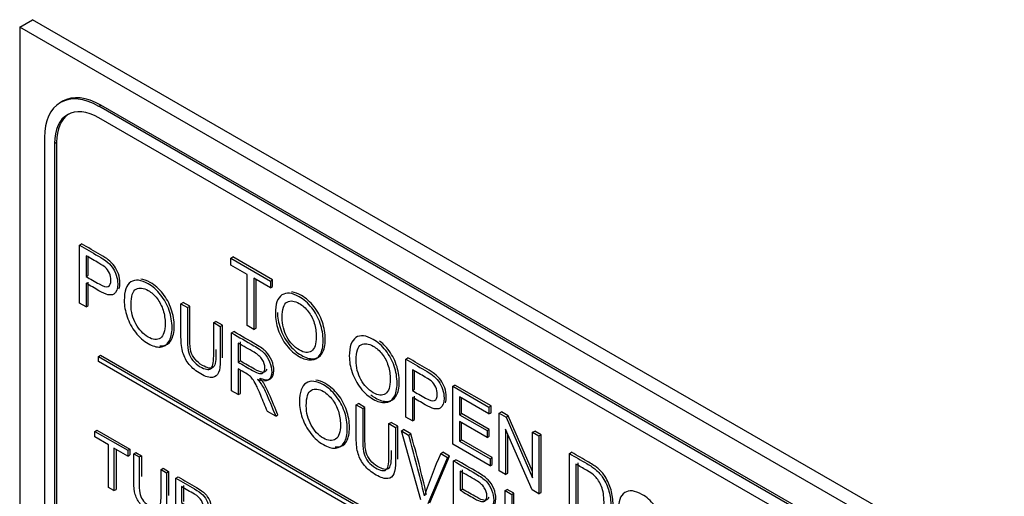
# Model space of a CAD drawing. Header units: inches. Extents: x 2 to 538, y -2 to 358.
# Tile 118 of 121: x 514.822 to 516.434, y 274.6 to 275.381. Entities that reach past the tile are written whole.
import ezdxf

# ---------------------------------------------------------------- set-up
doc = ezdxf.new("R2010")
doc.units = ezdxf.units.IN
doc.header["$MEASUREMENT"] = 0
doc.layers.add('Default', color=7, linetype='Continuous')
doc.layers.add('LAB20180', color=7, linetype='Continuous')

# ---------------------------------------------------------------- blocks, each defined once
blk = doc.blocks.new('SE6')
at = {"layer": 'LAB20180', "color": 7, "linetype": 'Continuous'}
for p, q in [((514.8217, 275.3688), (514.8429, 275.381)), ((516.4339, 274.4624), (514.8429, 275.381)), ((516.4127, 274.4502), (514.8217, 275.3688)), ((514.8217, 275.3688), (514.8217, 272.3069)), ((514.8919, 275.2472), (514.8884, 275.2452)), ((514.9511, 275.239), (514.9546, 275.241)), ((516.2763, 274.4739), (514.9511, 275.239)), ((516.2798, 274.4759), (514.9546, 275.241)), ((516.2763, 274.4551), (514.9511, 275.2202)), ((514.8624, 275.1877), (514.8624, 272.4328)), ((514.8786, 275.1783), (514.8822, 275.1804)), ((514.8786, 275.1783), (514.8786, 272.4234)), ((514.8822, 275.1804), (514.8822, 272.4255)), ((514.9195, 275.0115), (514.9231, 275.0136)), ((514.9195, 274.9166), (514.9195, 275.0115)), ((514.9304, 274.9942), (514.9304, 274.9601)), ((514.9339, 274.9621), (514.9339, 274.9921)), ((515.1673, 274.9901), (515.1709, 274.9921)), ((515.1673, 274.9789), (515.1673, 274.9901)), ((515.1673, 274.9901), (515.2322, 274.9526)), ((515.1943, 274.9634), (515.1673, 274.9789)), ((515.2357, 274.9547), (515.1709, 274.9921)), ((514.9304, 274.9601), (514.9339, 274.9621)), ((515.1943, 274.8796), (515.1943, 274.9634)), ((514.9304, 274.949), (514.9304, 274.9104)), ((514.9339, 274.9124), (514.9339, 274.951)), ((515.2322, 274.9415), (515.2052, 274.9571)), ((515.2052, 274.9571), (515.2052, 274.8734)), ((515.2087, 274.8754), (515.2087, 274.9551)), ((515.2322, 274.9526), (515.2357, 274.9547)), ((515.2322, 274.9526), (515.2322, 274.9415)), ((515.2357, 274.9435), (515.2357, 274.9547)), ((515.2322, 274.9415), (515.2357, 274.9435)), ((514.9304, 274.9104), (514.9195, 274.9166)), ((515.0858, 274.9155), (515.0893, 274.9176)), ((515.0858, 274.9155), (515.0966, 274.9093)), ((515.1002, 274.9113), (515.0893, 274.9176)), ((514.9304, 274.9104), (514.9339, 274.9124)), ((515.0966, 274.9093), (515.1002, 274.9113)), ((515.1394, 274.8846), (515.143, 274.8866)), ((515.1394, 274.8846), (515.1502, 274.8783)), ((515.1537, 274.8804), (515.143, 274.8866)), ((515.1502, 274.8783), (515.1537, 274.8804)), ((515.1687, 274.8676), (515.1723, 274.8697)), ((515.1687, 274.7728), (515.1687, 274.8676)), ((515.2052, 274.8734), (515.1943, 274.8796)), ((515.2052, 274.8734), (515.2087, 274.8754)), ((515.1795, 274.8509), (515.1795, 274.8196)), ((515.183, 274.8216), (515.183, 274.853)), ((514.9508, 274.8289), (514.9543, 274.8309)), ((514.9508, 274.8207), (514.9508, 274.8289)), ((514.9508, 274.8289), (516.2766, 274.0634)), ((516.2766, 274.0552), (514.9508, 274.8207)), ((514.9543, 274.8309), (516.2801, 274.0654)), ((515.1795, 274.8196), (515.183, 274.8216)), ((515.4539, 274.8246), (515.4575, 274.8266)), ((515.4539, 274.7298), (515.4539, 274.8246)), ((515.1795, 274.8086), (515.1795, 274.7665)), ((515.183, 274.7686), (515.183, 274.8066)), ((515.4647, 274.8072), (515.4647, 274.7731)), ((515.4683, 274.7752), (515.4683, 274.8052)), ((515.1795, 274.7665), (515.1687, 274.7728)), ((515.1795, 274.7665), (515.183, 274.7686)), ((515.4647, 274.7731), (515.4683, 274.7752)), ((515.5309, 274.7801), (515.5344, 274.7822)), ((515.5309, 274.6853), (515.5309, 274.7801)), ((515.5309, 274.7801), (515.5901, 274.746)), ((515.5936, 274.748), (515.5344, 274.7822)), ((515.3728, 274.7498), (515.3763, 274.7519)), ((515.3871, 274.7456), (515.3763, 274.7519)), ((515.4647, 274.762), (515.4647, 274.7235)), ((515.4683, 274.7256), (515.4683, 274.7641)), ((515.5901, 274.7348), (515.5417, 274.7628)), ((515.5417, 274.7628), (515.5417, 274.7336)), ((515.5452, 274.7357), (515.5452, 274.7608)), ((515.241, 274.7311), (515.2274, 274.7389)), ((515.3728, 274.7498), (515.3836, 274.7436)), ((515.3836, 274.7436), (515.3871, 274.7456)), ((515.5417, 274.7336), (515.5452, 274.7357)), ((515.5905, 274.7095), (515.5452, 274.7357)), ((515.5901, 274.746), (515.5936, 274.748)), ((515.5901, 274.746), (515.5901, 274.7348)), ((515.5901, 274.7348), (515.5936, 274.7369)), ((515.5936, 274.7369), (515.5936, 274.748)), ((515.6069, 274.7363), (515.6104, 274.7383)), ((515.6069, 274.6414), (515.6069, 274.7363)), ((515.6069, 274.7363), (515.618, 274.7298)), ((515.6216, 274.7319), (515.6104, 274.7383)), ((515.241, 274.7311), (515.2445, 274.7331)), ((515.4264, 274.7189), (515.43, 274.7209)), ((515.4407, 274.7147), (515.43, 274.7209)), ((515.4647, 274.7235), (515.4539, 274.7298)), ((515.4647, 274.7235), (515.4683, 274.7256)), ((515.5417, 274.7336), (515.587, 274.7075)), ((515.587, 274.6963), (515.5417, 274.7225)), ((515.5417, 274.7225), (515.5417, 274.6902)), ((515.5452, 274.6923), (515.5452, 274.7204)), ((515.618, 274.7298), (515.6216, 274.7319)), ((515.618, 274.7298), (515.6615, 274.6302)), ((515.6615, 274.6404), (515.6216, 274.7319)), ((514.9446, 274.7063), (514.9481, 274.7084)), ((514.9446, 274.6971), (514.9446, 274.7063)), ((514.9446, 274.7063), (514.9986, 274.6752)), ((514.9481, 274.7084), (515.0021, 274.6772)), ((515.4264, 274.7189), (515.4372, 274.7127)), ((515.4372, 274.7127), (515.4407, 274.7147)), ((515.4469, 274.7071), (515.4504, 274.7091)), ((515.4786, 274.5939), (515.4469, 274.7071)), ((515.4469, 274.7071), (515.4586, 274.7003)), ((515.4622, 274.7023), (515.4504, 274.7091)), ((515.587, 274.7075), (515.5905, 274.7095)), ((515.587, 274.7075), (515.587, 274.6963)), ((515.5905, 274.6983), (515.5905, 274.7095)), ((515.6607, 274.6104), (515.6173, 274.71)), ((515.6173, 274.71), (515.6173, 274.6354)), ((515.6615, 274.7048), (515.665, 274.7068)), ((515.6615, 274.6302), (515.6615, 274.7048)), ((515.6615, 274.7048), (515.6719, 274.6987)), ((515.6754, 274.7008), (515.665, 274.7068)), ((514.9671, 274.6841), (514.9446, 274.6971)), ((515.4586, 274.7003), (515.4622, 274.7023)), ((515.5417, 274.6902), (515.5452, 274.6923)), ((515.5417, 274.6902), (515.592, 274.6611)), ((515.5956, 274.6632), (515.5452, 274.6923)), ((515.587, 274.6963), (515.5905, 274.6983)), ((515.6208, 274.6375), (515.6208, 274.7019)), ((515.6719, 274.6987), (515.6754, 274.7008)), ((515.6719, 274.6987), (515.6719, 274.6039)), ((515.6754, 274.606), (515.6754, 274.7008)), ((514.9671, 274.6144), (514.9671, 274.6841)), ((514.9986, 274.6659), (514.9761, 274.6789)), ((514.9761, 274.6789), (514.9761, 274.6092)), ((514.9797, 274.6768), (514.9797, 274.6112)), ((514.9986, 274.6752), (515.0021, 274.6772)), ((514.9986, 274.6752), (514.9986, 274.6659)), ((515.0021, 274.6772), (515.0021, 274.6679)), ((515.0084, 274.6695), (515.0119, 274.6715)), ((515.0119, 274.6715), (515.0209, 274.6664)), ((515.5111, 274.67), (515.5146, 274.6721)), ((515.5257, 274.6656), (515.5146, 274.6721)), ((515.592, 274.65), (515.5309, 274.6853)), ((515.7218, 274.6699), (515.7254, 274.672)), ((514.9986, 274.6659), (515.0021, 274.6679)), ((515.0084, 274.6695), (515.0174, 274.6643)), ((515.0174, 274.6643), (515.0209, 274.6664)), ((515.5222, 274.6636), (515.4899, 274.5873)), ((515.4935, 274.5894), (515.5257, 274.6656)), ((515.5111, 274.67), (515.5222, 274.6636)), ((515.5222, 274.6636), (515.5257, 274.6656)), ((515.5323, 274.6578), (515.5358, 274.6598)), ((515.5323, 274.5629), (515.5323, 274.6578)), ((515.592, 274.6611), (515.5956, 274.6632)), ((515.592, 274.6611), (515.592, 274.65)), ((515.5956, 274.6521), (515.5956, 274.6632)), ((515.7218, 274.5751), (515.7218, 274.6699)), ((515.0531, 274.6437), (515.0566, 274.6458)), ((515.0531, 274.6437), (515.062, 274.6385)), ((515.0566, 274.6458), (515.0656, 274.6406)), ((515.062, 274.6385), (515.0656, 274.6406)), ((515.5431, 274.641), (515.5431, 274.6097)), ((515.5466, 274.6117), (515.5466, 274.6431)), ((515.592, 274.65), (515.5956, 274.6521)), ((515.6173, 274.6354), (515.6069, 274.6414)), ((515.7326, 274.6526), (515.7326, 274.58)), ((515.7362, 274.582), (515.7362, 274.6546)), ((515.0775, 274.6296), (515.081, 274.6317)), ((515.0775, 274.5507), (515.0775, 274.6296)), ((515.6173, 274.6354), (515.6208, 274.6375)), ((514.9761, 274.6092), (514.9671, 274.6144)), ((514.9761, 274.6092), (514.9797, 274.6112)), ((515.0864, 274.6158), (515.0864, 274.5896)), ((515.09, 274.6178), (515.09, 274.5916)), ((515.5431, 274.6097), (515.5466, 274.6117)), ((515.6166, 274.6091), (515.6201, 274.6111)), ((515.6166, 274.5142), (515.6166, 274.6091)), ((515.6166, 274.6091), (515.6274, 274.6028)), ((515.6309, 274.6049), (515.6201, 274.6111)), ((515.6719, 274.6039), (515.6607, 274.6104)), ((515.6274, 274.6028), (515.6309, 274.6049)), ((515.6274, 274.6028), (515.6274, 274.508)), ((515.6309, 274.51), (515.6309, 274.6049)), ((515.6719, 274.6039), (515.6754, 274.606))]:
    blk.add_line(p, q, dxfattribs=at)
for centre, radius, start, end in [((513.2452, 274.0738), 2.3004, 13.2452, 15.8029), ((513.2487, 274.0759), 2.3004, 13.2452, 15.8029), ((516.2124, 274.3596), 0.7669, 156.1268, 161.6646)]:
    blk.add_arc(centre, radius, start, end, dxfattribs=at)
for centre, major_axis, start_param, end_param in [((514.9511, 275.1365), (0.0627, -0.1087), 2.356194, 3.926991), ((514.9546, 275.1385), (0.0627, -0.1087), 2.356194, 3.141593), ((514.9511, 275.1365), (0.0512, -0.0887), 2.356194, 3.926991), ((514.9546, 275.1385), (0.0512, -0.0887), 3.176104, 3.926991)]:
    blk.add_ellipse(centre, major_axis=major_axis, ratio=0.57735, start_param=start_param, end_param=end_param, dxfattribs=at)
for points, knots in [([(514.9195, 275.0115), (514.9299, 275.0056), (514.9402, 274.9996), (514.9505, 274.9936), (514.956, 274.9905), (514.9602, 274.9878), (514.963, 274.9855), (514.9671, 274.9824), (514.9704, 274.979), (514.9732, 274.9752), (514.9759, 274.9714), (514.9781, 274.9671), (514.9797, 274.9622), (514.9814, 274.9574), (514.9823, 274.9525), (514.9823, 274.9398), (514.98, 274.9342), (514.9756, 274.9312), (514.9712, 274.9281), (514.9631, 274.93), (514.9514, 274.9368), (514.9444, 274.9409), (514.9374, 274.9449), (514.9304, 274.949)], [0, 0, 0, 0, 0.216954, 0.216954, 0.216954, 0.304453, 0.304453, 0.304453, 0.381251, 0.381251, 0.381251, 0.454067, 0.454067, 0.454067, 0.53362, 0.53362, 0.671225, 0.671225, 0.671225, 0.852685, 0.852685, 0.852685, 1, 1, 1, 1]), ([(514.9843, 274.9401), (514.9853, 274.9428), (514.9858, 274.9461), (514.9858, 274.9546), (514.9849, 274.9594), (514.9833, 274.9643), (514.9816, 274.9691), (514.9794, 274.9735), (514.9767, 274.9772), (514.974, 274.981), (514.9706, 274.9844), (514.9665, 274.9876), (514.9637, 274.9898), (514.9595, 274.9925), (514.9541, 274.9957), (514.9437, 275.0016), (514.9334, 275.0076), (514.9231, 275.0136)], [0.4013229, 0.4013229, 0.4013229, 0.4013229, 0.46638, 0.46638, 0.5459332, 0.5459332, 0.5459332, 0.6187492, 0.6187492, 0.6187492, 0.6955471, 0.6955471, 0.6955471, 0.7830462, 0.7830462, 0.7830462, 1, 1, 1, 1]), ([(514.9304, 274.9601), (514.9375, 274.956), (514.9445, 274.9519), (514.9516, 274.9478), (514.9586, 274.9437), (514.9637, 274.9424), (514.9696, 274.945), (514.971, 274.9485), (514.971, 274.9579), (514.9702, 274.9618), (514.9685, 274.9657), (514.9668, 274.9695), (514.9644, 274.9727), (514.9616, 274.9753), (514.9597, 274.9769), (514.9563, 274.9792), (514.9514, 274.982), (514.9444, 274.9861), (514.9374, 274.9901), (514.9304, 274.9942)], [0, 0, 0, 0, 0.215553, 0.215553, 0.215553, 0.355111, 0.355111, 0.494668, 0.494668, 0.595727, 0.595727, 0.595727, 0.683082, 0.683082, 0.683082, 0.786659, 0.786659, 0.786659, 1, 1, 1, 1]), ([(514.9929, 274.9205), (514.9929, 274.9362), (514.9965, 274.9464), (515.0038, 274.9511), (515.0111, 274.9558), (515.0205, 274.9548), (515.0396, 274.9438), (515.0464, 274.9378), (515.0525, 274.93), (515.0586, 274.9223), (515.0632, 274.9139), (515.0664, 274.9046), (515.0696, 274.8952), (515.0712, 274.8859), (515.0712, 274.8668), (515.0695, 274.8592), (515.0628, 274.8479), (515.058, 274.8449), (515.0519, 274.8445), (515.0457, 274.8441), (515.0391, 274.8461), (515.0243, 274.8546), (515.0174, 274.8607), (515.0113, 274.8686), (515.0053, 274.8764), (515.0007, 274.8849), (514.9976, 274.8941), (514.9944, 274.9034), (514.9929, 274.9122), (514.9929, 274.9205)], [0, 0, 0, 0, 0.133288, 0.133288, 0.133288, 0.256521, 0.256521, 0.33712, 0.33712, 0.33712, 0.417226, 0.417226, 0.417226, 0.502205, 0.502205, 0.588318, 0.588318, 0.674431, 0.674431, 0.674431, 0.752878, 0.752878, 0.837964, 0.837964, 0.837964, 0.918255, 0.918255, 0.918255, 1, 1, 1, 1]), ([(515.0514, 274.8466), (515.0527, 274.8465), (515.0541, 274.8465), (515.0554, 274.8465), (515.0616, 274.8469), (515.0663, 274.8499), (515.073, 274.8612), (515.0747, 274.8688), (515.0747, 274.8879), (515.0732, 274.8973), (515.0699, 274.9066), (515.0667, 274.9159), (515.0621, 274.9244), (515.056, 274.9321), (515.05, 274.9398), (515.0431, 274.9458), (515.0298, 274.9535), (515.0245, 274.9554), (515.0198, 274.9559)], [0.3085122, 0.3085122, 0.3085122, 0.3085122, 0.3255694, 0.3255694, 0.3255694, 0.411682, 0.411682, 0.4977947, 0.4977947, 0.5827743, 0.5827743, 0.5827743, 0.6628804, 0.6628804, 0.6628804, 0.7434785, 0.7434785, 0.8054911, 0.8054911, 0.8054911, 0.8054911]), ([(515.004, 274.9138), (515.004, 274.9024), (515.0067, 274.8918), (515.012, 274.8823), (515.0173, 274.8726), (515.0239, 274.8655), (515.0401, 274.8562), (515.0468, 274.8556), (515.0573, 274.8628), (515.0599, 274.8707), (515.0599, 274.8906), (515.0588, 274.8979), (515.0566, 274.9049), (515.0544, 274.912), (515.051, 274.9183), (515.0467, 274.924), (515.0424, 274.9298), (515.0375, 274.9341), (515.0245, 274.9416), (515.0178, 274.9424), (515.0123, 274.9395), (515.0068, 274.9365), (515.004, 274.928), (515.004, 274.9138)], [0, 0, 0, 0, 0.12936, 0.12936, 0.12936, 0.25362, 0.25362, 0.379572, 0.379572, 0.505523, 0.505523, 0.58514, 0.58514, 0.58514, 0.664225, 0.664225, 0.664225, 0.743181, 0.743181, 0.854837, 0.854837, 0.854837, 1, 1, 1, 1]), ([(515.2403, 274.8993), (515.2403, 274.915), (515.2439, 274.9251), (515.2512, 274.9299), (515.2584, 274.9346), (515.2679, 274.9336), (515.287, 274.9225), (515.2938, 274.9165), (515.2999, 274.9088), (515.306, 274.9011), (515.3106, 274.8926), (515.3138, 274.8833), (515.317, 274.874), (515.3185, 274.8646), (515.3185, 274.8455), (515.3169, 274.8379), (515.3102, 274.8266), (515.3054, 274.8236), (515.2993, 274.8233), (515.2931, 274.8229), (515.2865, 274.8248), (515.2717, 274.8334), (515.2648, 274.8395), (515.2527, 274.8551), (515.2481, 274.8636), (515.245, 274.8729), (515.2418, 274.8822), (515.2403, 274.8909), (515.2403, 274.8993)], [0, 0, 0, 0, 0.133447, 0.133447, 0.133447, 0.256566, 0.256566, 0.337089, 0.337089, 0.337089, 0.417383, 0.417383, 0.417383, 0.502336, 0.502336, 0.588422, 0.588422, 0.674508, 0.674508, 0.674508, 0.751424, 0.751424, 0.834849, 0.834849, 0.918274, 0.918274, 0.918274, 1, 1, 1, 1]), ([(515.2438, 274.9013), (515.2438, 274.893), (515.2454, 274.8842), (515.2485, 274.8749), (515.2516, 274.8657), (515.2562, 274.8572), (515.2683, 274.8416), (515.2752, 274.8354), (515.29, 274.8269), (515.2967, 274.8249), (515.3028, 274.8253), (515.309, 274.8257), (515.3137, 274.8287), (515.3204, 274.84), (515.3221, 274.8476), (515.3221, 274.8667), (515.3205, 274.876), (515.3173, 274.8854), (515.3142, 274.8947), (515.3095, 274.9032), (515.3034, 274.9109), (515.2974, 274.9185), (515.2905, 274.9246), (515.2773, 274.9322), (515.2721, 274.9342), (515.2674, 274.9347)], [0, 0, 0, 0, 0.0817262, 0.0817262, 0.0817262, 0.165151, 0.165151, 0.2485758, 0.2485758, 0.3254923, 0.3254923, 0.3254923, 0.4115781, 0.4115781, 0.4976638, 0.4976638, 0.5826169, 0.5826169, 0.5826169, 0.6629108, 0.6629108, 0.6629108, 0.7434342, 0.7434342, 0.804204, 0.804204, 0.804204, 0.804204]), ([(515.1502, 274.8783), (515.1502, 274.8601), (515.1502, 274.8418), (515.1502, 274.8235), (515.1502, 274.814), (515.1493, 274.807), (515.1474, 274.8025), (515.1455, 274.798), (515.1422, 274.7953), (515.1325, 274.7939), (515.1261, 274.7959), (515.1105, 274.8049), (515.1043, 274.81), (515.0994, 274.8158), (515.0945, 274.8217), (515.0911, 274.8282), (515.0889, 274.8352), (515.0868, 274.8421), (515.0858, 274.8507), (515.0858, 274.8607), (515.0858, 274.879), (515.0858, 274.8973), (515.0858, 274.9155)], [0, 0, 0, 0, 0.229406, 0.229406, 0.229406, 0.325749, 0.325749, 0.325749, 0.415354, 0.415354, 0.50496, 0.50496, 0.592698, 0.592698, 0.592698, 0.669456, 0.669456, 0.669456, 0.770584, 0.770584, 0.770584, 1, 1, 1, 1]), ([(515.2514, 274.8926), (515.2514, 274.8812), (515.2541, 274.8706), (515.2594, 274.861), (515.2647, 274.8514), (515.2713, 274.8443), (515.2875, 274.8349), (515.2942, 274.8343), (515.3047, 274.8415), (515.3073, 274.8494), (515.3073, 274.8693), (515.3062, 274.8766), (515.304, 274.8837), (515.3018, 274.8907), (515.2984, 274.8971), (515.2898, 274.9084), (515.2849, 274.9128), (515.2719, 274.9204), (515.2652, 274.9211), (515.2597, 274.9182), (515.2542, 274.9153), (515.2514, 274.9068), (515.2514, 274.8926)], [0, 0, 0, 0, 0.129361, 0.129361, 0.129361, 0.253624, 0.253624, 0.379577, 0.379577, 0.50553, 0.50553, 0.585148, 0.585148, 0.585148, 0.664139, 0.664139, 0.74313, 0.74313, 0.854835, 0.854835, 0.854835, 1, 1, 1, 1]), ([(515.0966, 274.9093), (515.0966, 274.8911), (515.0966, 274.8728), (515.0966, 274.8546), (515.0966, 274.8463), (515.0973, 274.8399), (515.0986, 274.8352), (515.0999, 274.8306), (515.1022, 274.8263), (515.1054, 274.8223), (515.1087, 274.8183), (515.1126, 274.815), (515.1172, 274.8123), (515.1252, 274.8078), (515.131, 274.8064), (515.1344, 274.8087), (515.1377, 274.811), (515.1394, 274.818), (515.1394, 274.8299), (515.1394, 274.8481), (515.1394, 274.8663), (515.1394, 274.8846)], [0, 0, 0, 0, 0.272277, 0.272277, 0.272277, 0.364295, 0.364295, 0.364295, 0.425023, 0.425023, 0.425023, 0.495541, 0.495541, 0.495541, 0.601576, 0.601576, 0.601576, 0.727751, 0.727751, 0.727751, 1, 1, 1, 1]), ([(515.143, 274.8405), (515.143, 274.8376), (515.143, 274.8348), (515.143, 274.8319), (515.143, 274.82), (515.1413, 274.813), (515.1379, 274.8108), (515.1345, 274.8085), (515.1288, 274.8099), (515.1208, 274.8144), (515.1161, 274.817), (515.1122, 274.8204), (515.109, 274.8244), (515.1057, 274.8283), (515.1034, 274.8327), (515.1021, 274.8373), (515.1008, 274.8419), (515.1002, 274.8484), (515.1002, 274.8566), (515.1002, 274.8749), (515.1002, 274.8931), (515.1002, 274.9113)], [0.2297114, 0.2297114, 0.2297114, 0.2297114, 0.2722492, 0.2722492, 0.2722492, 0.3984241, 0.3984241, 0.3984241, 0.5044593, 0.5044593, 0.5044593, 0.5749769, 0.5749769, 0.5749769, 0.6357049, 0.6357049, 0.6357049, 0.7277228, 0.7277228, 0.7277228, 1, 1, 1, 1]), ([(515.1687, 274.8676), (515.1808, 274.8607), (515.1929, 274.8537), (515.205, 274.8467), (515.2124, 274.8425), (515.2179, 274.8384), (515.2218, 274.8345), (515.2256, 274.8306), (515.2286, 274.8258), (515.2309, 274.8202), (515.2332, 274.8145), (515.2343, 274.8092), (515.2343, 274.7972), (515.2324, 274.7926), (515.2249, 274.7878), (515.219, 274.7882), (515.2112, 274.7915)], [0, 0, 0, 0, 0.318055, 0.318055, 0.318055, 0.466627, 0.466627, 0.466627, 0.573877, 0.573877, 0.573877, 0.69377, 0.69377, 0.846885, 0.846885, 1, 1, 1, 1]), ([(515.2147, 274.7935), (515.2226, 274.7902), (515.2284, 274.7898), (515.236, 274.7947), (515.2378, 274.7993), (515.2378, 274.8112), (515.2368, 274.8166), (515.2344, 274.8222), (515.2321, 274.8279), (515.2291, 274.8327), (515.2253, 274.8365), (515.2215, 274.8405), (515.2159, 274.8445), (515.2086, 274.8487), (515.1965, 274.8557), (515.1844, 274.8627), (515.1723, 274.8697)], [0, 0, 0, 0, 0.153115, 0.153115, 0.30623, 0.30623, 0.426123, 0.426123, 0.426123, 0.533373, 0.533373, 0.533373, 0.681945, 0.681945, 0.681945, 1, 1, 1, 1]), ([(515.3614, 274.8294), (515.3614, 274.8451), (515.365, 274.8552), (515.3723, 274.86), (515.3795, 274.8647), (515.389, 274.8636), (515.4082, 274.8526), (515.4149, 274.8466), (515.421, 274.8389), (515.4271, 274.8312), (515.4317, 274.8227), (515.4349, 274.8134), (515.4381, 274.8041), (515.4396, 274.7947), (515.4396, 274.7756), (515.438, 274.768), (515.4346, 274.7624), (515.4312, 274.7568), (515.4265, 274.7537), (515.4143, 274.753), (515.4076, 274.7549), (515.3928, 274.7635), (515.3859, 274.7696), (515.3738, 274.7852), (515.3692, 274.7937), (515.3629, 274.8122), (515.3614, 274.821), (515.3614, 274.8294)], [0, 0, 0, 0, 0.133447, 0.133447, 0.133447, 0.256218, 0.256218, 0.337096, 0.337096, 0.337096, 0.41739, 0.41739, 0.41739, 0.505072, 0.505072, 0.593922, 0.593922, 0.593922, 0.671214, 0.671214, 0.748505, 0.748505, 0.832337, 0.832337, 0.916168, 0.916168, 1, 1, 1, 1]), ([(515.1795, 274.8196), (515.1873, 274.8151), (515.1951, 274.8106), (515.2029, 274.8061), (515.2078, 274.8032), (515.2118, 274.8015), (515.2146, 274.8011), (515.2173, 274.8007), (515.2195, 274.8014), (515.221, 274.8031), (515.2224, 274.8048), (515.2231, 274.8073), (515.2231, 274.8148), (515.2217, 274.8194), (515.2189, 274.8239), (515.216, 274.8283), (515.2116, 274.8324), (515.2055, 274.8359), (515.1969, 274.8409), (515.1882, 274.8459), (515.1795, 274.8509)], [0, 0, 0, 0, 0.228902, 0.228902, 0.228902, 0.344355, 0.344355, 0.344355, 0.424671, 0.424671, 0.424671, 0.499115, 0.499115, 0.606983, 0.606983, 0.606983, 0.745517, 0.745517, 0.745517, 1, 1, 1, 1]), ([(515.3726, 274.8226), (515.3726, 274.8112), (515.3752, 274.8007), (515.3805, 274.7911), (515.3858, 274.7815), (515.3925, 274.7743), (515.4086, 274.765), (515.4153, 274.7644), (515.4206, 274.768), (515.4258, 274.7716), (515.4285, 274.7795), (515.4285, 274.7994), (515.4273, 274.8067), (515.4229, 274.8208), (515.4196, 274.8272), (515.4152, 274.8329), (515.4109, 274.8385), (515.406, 274.8429), (515.393, 274.8504), (515.3863, 274.8512), (515.3808, 274.8483), (515.3753, 274.8454), (515.3726, 274.8368), (515.3726, 274.8226)], [0, 0, 0, 0, 0.129275, 0.129275, 0.129275, 0.243005, 0.243005, 0.359073, 0.359073, 0.359073, 0.493901, 0.493901, 0.579129, 0.579129, 0.664357, 0.664357, 0.664357, 0.743292, 0.743292, 0.854918, 0.854918, 0.854918, 1, 1, 1, 1]), ([(515.3964, 274.7663), (515.3988, 274.7643), (515.4014, 274.7626), (515.4111, 274.757), (515.4178, 274.755), (515.4301, 274.7558), (515.4348, 274.7588), (515.4382, 274.7644), (515.4415, 274.77), (515.4432, 274.7777), (515.4432, 274.7967), (515.4416, 274.8061), (515.4384, 274.8155), (515.4353, 274.8247), (515.4306, 274.8333), (515.4245, 274.841), (515.4203, 274.8463), (515.4158, 274.8508), (515.4108, 274.8546)], [0.2226012, 0.2226012, 0.2226012, 0.2226012, 0.2514947, 0.2514947, 0.3287862, 0.3287862, 0.4060777, 0.4060777, 0.4060777, 0.4949283, 0.4949283, 0.5826099, 0.5826099, 0.5826099, 0.662904, 0.662904, 0.662904, 0.7191749, 0.7191749, 0.7191749, 0.7191749]), ([(515.2262, 274.8083), (515.2258, 274.8071), (515.2252, 274.806), (515.2245, 274.8051), (515.223, 274.8034), (515.2209, 274.8027), (515.2181, 274.8031), (515.2153, 274.8036), (515.2114, 274.8053), (515.2064, 274.8081), (515.1986, 274.8126), (515.1908, 274.8171), (515.183, 274.8216)], [0.5374202, 0.5374202, 0.5374202, 0.5374202, 0.5753291, 0.5753291, 0.5753291, 0.6556455, 0.6556455, 0.6556455, 0.7710982, 0.7710982, 0.7710982, 1, 1, 1, 1]), ([(515.4539, 274.8246), (515.4643, 274.8186), (515.4746, 274.8127), (515.4849, 274.8067), (515.4904, 274.8035), (515.4945, 274.8008), (515.4974, 274.7986), (515.5014, 274.7955), (515.5048, 274.792), (515.5076, 274.7883), (515.5103, 274.7845), (515.5125, 274.7802), (515.5141, 274.7753), (515.5157, 274.7704), (515.5166, 274.7657), (515.5166, 274.7528), (515.5144, 274.7473), (515.51, 274.7443), (515.5055, 274.7413), (515.4974, 274.7432), (515.4858, 274.7498), (515.4788, 274.7539), (515.4718, 274.758), (515.4647, 274.762)], [0, 0, 0, 0, 0.217014, 0.217014, 0.217014, 0.304537, 0.304537, 0.304537, 0.381356, 0.381356, 0.381356, 0.454221, 0.454221, 0.454221, 0.534351, 0.534351, 0.671107, 0.671107, 0.671107, 0.85226, 0.85226, 0.85226, 1, 1, 1, 1]), ([(515.5187, 274.7533), (515.5197, 274.756), (515.5202, 274.7592), (515.5202, 274.7677), (515.5193, 274.7725), (515.5176, 274.7774), (515.516, 274.7823), (515.5138, 274.7865), (515.5111, 274.7903), (515.5084, 274.7941), (515.505, 274.7975), (515.5009, 274.8007), (515.4981, 274.8029), (515.4939, 274.8056), (515.4885, 274.8087), (515.4781, 274.8147), (515.4678, 274.8207), (515.4575, 274.8266)], [0.4016159, 0.4016159, 0.4016159, 0.4016159, 0.4656485, 0.4656485, 0.5457788, 0.5457788, 0.5457788, 0.6186441, 0.6186441, 0.6186441, 0.6954631, 0.6954631, 0.6954631, 0.7829864, 0.7829864, 0.7829864, 1, 1, 1, 1]), ([(515.2274, 274.7389), (515.2237, 274.7476), (515.2201, 274.7563), (515.2165, 274.765), (515.2133, 274.7725), (515.2107, 274.7783), (515.2087, 274.7825), (515.2066, 274.7867), (515.2048, 274.7899), (515.2031, 274.792), (515.2015, 274.7941), (515.1999, 274.796), (515.1982, 274.7974), (515.197, 274.7985), (515.1949, 274.7997), (515.1921, 274.8014), (515.1879, 274.8038), (515.1837, 274.8062), (515.1795, 274.8086)], [0, 0, 0, 0, 0.30738, 0.30738, 0.30738, 0.515965, 0.515965, 0.515965, 0.63426, 0.63426, 0.63426, 0.716193, 0.716193, 0.716193, 0.808495, 0.808495, 0.808495, 1, 1, 1, 1]), ([(515.4647, 274.7731), (515.4718, 274.769), (515.4789, 274.765), (515.486, 274.7609), (515.4931, 274.7568), (515.498, 274.7554), (515.5039, 274.7581), (515.5054, 274.7615), (515.5054, 274.771), (515.5045, 274.7749), (515.5029, 274.7787), (515.5011, 274.7826), (515.4988, 274.7858), (515.496, 274.7884), (515.4941, 274.7901), (515.4907, 274.7922), (515.4858, 274.7951), (515.4788, 274.7991), (515.4718, 274.8032), (515.4647, 274.8072)], [0, 0, 0, 0, 0.215503, 0.215503, 0.215503, 0.355036, 0.355036, 0.494568, 0.494568, 0.595609, 0.595609, 0.595609, 0.683177, 0.683177, 0.683177, 0.786668, 0.786668, 0.786668, 1, 1, 1, 1]), ([(515.2112, 274.7915), (515.2141, 274.7882), (515.2163, 274.7854), (515.2177, 274.783), (515.221, 274.7778), (515.2239, 274.7718), (515.2268, 274.7652), (515.2316, 274.7538), (515.2362, 274.7424), (515.241, 274.7311)], [0, 0, 0, 0, 0.159913, 0.159913, 0.159913, 0.45291, 0.45291, 0.45291, 1, 1, 1, 1]), ([(515.2445, 274.7331), (515.2398, 274.7445), (515.2352, 274.7559), (515.2303, 274.7672), (515.2274, 274.7738), (515.2245, 274.7798), (515.2213, 274.785), (515.2198, 274.7874), (515.2176, 274.7902), (515.2147, 274.7935)], [0, 0, 0, 0, 0.54709, 0.54709, 0.54709, 0.840087, 0.840087, 0.840087, 1, 1, 1, 1]), ([(515.2798, 274.7548), (515.2798, 274.7705), (515.2835, 274.7807), (515.2908, 274.7854), (515.2981, 274.7901), (515.3075, 274.7891), (515.3266, 274.7781), (515.3334, 274.7721), (515.3395, 274.7643), (515.3455, 274.7566), (515.3502, 274.7482), (515.3534, 274.7389), (515.3566, 274.7295), (515.3581, 274.7202), (515.3581, 274.7011), (515.3564, 274.6935), (515.3498, 274.6822), (515.345, 274.6792), (515.3389, 274.6788), (515.3327, 274.6784), (515.3261, 274.6804), (515.3113, 274.689), (515.3044, 274.695), (515.2983, 274.7029), (515.2923, 274.7107), (515.2877, 274.7192), (515.2845, 274.7284), (515.2814, 274.7377), (515.2798, 274.7465), (515.2798, 274.7548)], [0, 0, 0, 0, 0.133288, 0.133288, 0.133288, 0.256521, 0.256521, 0.337119, 0.337119, 0.337119, 0.417249, 0.417249, 0.417249, 0.502221, 0.502221, 0.588326, 0.588326, 0.674431, 0.674431, 0.674431, 0.752879, 0.752879, 0.837964, 0.837964, 0.837964, 0.918255, 0.918255, 0.918255, 1, 1, 1, 1]), ([(515.3384, 274.6809), (515.3397, 274.6808), (515.3411, 274.6808), (515.3424, 274.6809), (515.3485, 274.6812), (515.3533, 274.6842), (515.36, 274.6955), (515.3617, 274.7031), (515.3617, 274.7222), (515.3601, 274.7316), (515.3569, 274.7409), (515.3537, 274.7502), (515.3491, 274.7587), (515.343, 274.7664), (515.337, 274.7741), (515.3301, 274.7801), (515.3168, 274.7879), (515.3115, 274.7898), (515.3067, 274.7902)], [0.3086542, 0.3086542, 0.3086542, 0.3086542, 0.325569, 0.325569, 0.325569, 0.4116742, 0.4116742, 0.4977793, 0.4977793, 0.5827515, 0.5827515, 0.5827515, 0.6628808, 0.6628808, 0.6628808, 0.7434788, 0.7434788, 0.8056446, 0.8056446, 0.8056446, 0.8056446]), ([(515.291, 274.7481), (515.291, 274.7367), (515.2937, 274.7261), (515.299, 274.7166), (515.3043, 274.707), (515.3109, 274.6998), (515.3271, 274.6905), (515.3338, 274.6899), (515.3443, 274.6971), (515.3469, 274.705), (515.3469, 274.7249), (515.3458, 274.7322), (515.3436, 274.7392), (515.3413, 274.7463), (515.338, 274.7526), (515.3337, 274.7583), (515.3294, 274.764), (515.3245, 274.7684), (515.3114, 274.7759), (515.3048, 274.7767), (515.2993, 274.7738), (515.2938, 274.7708), (515.291, 274.7623), (515.291, 274.7481)], [0, 0, 0, 0, 0.129361, 0.129361, 0.129361, 0.253622, 0.253622, 0.379575, 0.379575, 0.505527, 0.505527, 0.585145, 0.585145, 0.585145, 0.66423, 0.66423, 0.66423, 0.743184, 0.743184, 0.854836, 0.854836, 0.854836, 1, 1, 1, 1]), ([(515.4372, 274.7127), (515.4372, 274.6944), (515.4372, 274.6761), (515.4372, 274.6579), (515.4372, 274.6483), (515.4363, 274.6413), (515.4344, 274.6368), (515.4325, 274.6323), (515.4292, 274.6296), (515.4195, 274.6282), (515.4131, 274.6302), (515.3976, 274.6391), (515.3913, 274.6443), (515.3863, 274.6502), (515.3815, 274.656), (515.378, 274.6625), (515.3759, 274.6695), (515.3738, 274.6765), (515.3728, 274.685), (515.3728, 274.695), (515.3728, 274.7133), (515.3728, 274.7316), (515.3728, 274.7498)], [0, 0, 0, 0, 0.229407, 0.229407, 0.229407, 0.325751, 0.325751, 0.325751, 0.415564, 0.415564, 0.505378, 0.505378, 0.592696, 0.592696, 0.592696, 0.669455, 0.669455, 0.669455, 0.770582, 0.770582, 0.770582, 1, 1, 1, 1]), ([(515.3836, 274.7436), (515.3836, 274.7254), (515.3836, 274.7071), (515.3836, 274.6889), (515.3836, 274.6807), (515.3843, 274.6742), (515.3856, 274.6695), (515.3869, 274.6649), (515.3892, 274.6606), (515.3924, 274.6566), (515.3957, 274.6527), (515.3996, 274.6493), (515.4042, 274.6467), (515.4123, 274.6421), (515.4179, 274.6408), (515.4213, 274.643), (515.4247, 274.6453), (515.4264, 274.6523), (515.4264, 274.6642), (515.4264, 274.6824), (515.4264, 274.7007), (515.4264, 274.7189)], [0, 0, 0, 0, 0.272273, 0.272273, 0.272273, 0.36429, 0.36429, 0.36429, 0.425017, 0.425017, 0.425017, 0.495533, 0.495533, 0.495533, 0.601582, 0.601582, 0.601582, 0.727755, 0.727755, 0.727755, 1, 1, 1, 1]), ([(515.43, 274.6748), (515.43, 274.6719), (515.43, 274.6691), (515.43, 274.6662), (515.43, 274.6543), (515.4282, 274.6473), (515.4249, 274.6451), (515.4215, 274.6428), (515.4158, 274.6442), (515.4078, 274.6487), (515.4031, 274.6513), (515.3992, 274.6547), (515.3959, 274.6587), (515.3927, 274.6626), (515.3904, 274.667), (515.3891, 274.6716), (515.3878, 274.6763), (515.3871, 274.6827), (515.3871, 274.691), (515.3871, 274.7092), (515.3871, 274.7274), (515.3871, 274.7456)], [0.229732, 0.229732, 0.229732, 0.229732, 0.2722451, 0.2722451, 0.2722451, 0.3984182, 0.3984182, 0.3984182, 0.5044666, 0.5044666, 0.5044666, 0.5749832, 0.5749832, 0.5749832, 0.6357104, 0.6357104, 0.6357104, 0.7277268, 0.7277268, 0.7277268, 1, 1, 1, 1]), ([(515.7254, 274.5771), (515.7352, 274.5714), (515.7451, 274.5657), (515.755, 274.56), (515.76, 274.5572), (515.7643, 274.5551), (515.772, 274.5529), (515.7753, 274.5525), (515.778, 274.5531), (515.7807, 274.5536), (515.7832, 274.555), (515.7855, 274.5574), (515.7877, 274.5597), (515.7896, 274.5632), (515.7925, 274.5726), (515.7933, 274.5787), (515.7933, 274.5943), (515.7922, 274.6025), (515.7879, 274.618), (515.7846, 274.6253), (515.7803, 274.6321), (515.777, 274.6373), (515.773, 274.6419), (515.7683, 274.6459), (515.7649, 274.6487), (515.76, 274.6519), (515.7536, 274.6556), (515.7442, 274.6611), (515.7348, 274.6665), (515.7254, 274.672)], [0, 0, 0, 0, 0.157623, 0.157623, 0.157623, 0.221433, 0.221433, 0.285243, 0.285243, 0.285243, 0.34188, 0.34188, 0.34188, 0.424039, 0.424039, 0.506198, 0.506198, 0.60277, 0.60277, 0.699343, 0.699343, 0.699343, 0.771336, 0.771336, 0.771336, 0.849655, 0.849655, 0.849655, 1, 1, 1, 1]), ([(515.062, 274.6385), (515.062, 274.6233), (515.062, 274.6082), (515.062, 274.593), (515.062, 274.585), (515.0613, 274.5791), (515.0597, 274.5754), (515.0581, 274.5716), (515.0553, 274.5694), (515.0513, 274.5688), (515.0473, 274.5682), (515.042, 274.5698), (515.029, 274.5773), (515.0237, 274.5816), (515.0197, 274.5865), (515.0156, 274.5914), (515.0127, 274.5968), (515.011, 274.6026), (515.0093, 274.6084), (515.0084, 274.6155), (515.0084, 274.6239), (515.0084, 274.6391), (515.0084, 274.6543), (515.0084, 274.6695)], [0, 0, 0, 0, 0.229163, 0.229163, 0.229163, 0.325778, 0.325778, 0.325778, 0.402506, 0.402506, 0.402506, 0.499254, 0.499254, 0.592667, 0.592667, 0.592667, 0.669452, 0.669452, 0.669452, 0.770844, 0.770844, 0.770844, 1, 1, 1, 1]), ([(515.0174, 274.6643), (515.0174, 274.6492), (515.0174, 274.634), (515.0174, 274.6188), (515.0174, 274.6119), (515.018, 274.6065), (515.0191, 274.6026), (515.0201, 274.5988), (515.022, 274.5952), (515.0247, 274.5919), (515.0275, 274.5886), (515.0307, 274.5858), (515.0412, 274.5797), (515.046, 274.5787), (515.0488, 274.5806), (515.0516, 274.5824), (515.0531, 274.5883), (515.0531, 274.5982), (515.0531, 274.6134), (515.0531, 274.6285), (515.0531, 274.6437)], [0, 0, 0, 0, 0.272305, 0.272305, 0.272305, 0.364375, 0.364375, 0.364375, 0.425147, 0.425147, 0.425147, 0.490001, 0.490001, 0.601397, 0.601397, 0.601397, 0.727726, 0.727726, 0.727726, 1, 1, 1, 1]), ([(515.5323, 274.6578), (515.5444, 274.6508), (515.5565, 274.6438), (515.5686, 274.6368), (515.5759, 274.6325), (515.5815, 274.6285), (515.5853, 274.6246), (515.5891, 274.6207), (515.5922, 274.6159), (515.5944, 274.6103), (515.5967, 274.6046), (515.5979, 274.5992), (515.5979, 274.5873), (515.596, 274.5827), (515.5884, 274.5779), (515.5826, 274.5783), (515.5747, 274.5816)], [0, 0, 0, 0, 0.318575, 0.318575, 0.318575, 0.466703, 0.466703, 0.466703, 0.574013, 0.574013, 0.574013, 0.693867, 0.693867, 0.846933, 0.846933, 1, 1, 1, 1]), ([(515.5783, 274.5836), (515.5862, 274.5803), (515.592, 274.5799), (515.5995, 274.5848), (515.6014, 274.5894), (515.6014, 274.6013), (515.6002, 274.6067), (515.598, 274.6124), (515.5957, 274.618), (515.5927, 274.6227), (515.5888, 274.6267), (515.5851, 274.6305), (515.5795, 274.6346), (515.5722, 274.6388), (515.56, 274.6458), (515.5479, 274.6528), (515.5358, 274.6598)], [0, 0, 0, 0, 0.153067, 0.153067, 0.306133, 0.306133, 0.425987, 0.425987, 0.425987, 0.533297, 0.533297, 0.533297, 0.681425, 0.681425, 0.681425, 1, 1, 1, 1]), ([(515.7218, 274.6699), (515.7312, 274.6645), (515.7407, 274.659), (515.7501, 274.6536), (515.7565, 274.6499), (515.7614, 274.6466), (515.7647, 274.6438), (515.7694, 274.6398), (515.7735, 274.6352), (515.7768, 274.6301), (515.7811, 274.6232), (515.7844, 274.616), (515.7886, 274.6004), (515.7897, 274.5923), (515.7897, 274.5766), (515.789, 274.5706), (515.7861, 274.5612), (515.7842, 274.5576), (515.782, 274.5553), (515.7797, 274.553), (515.7771, 274.5515), (515.7745, 274.551), (515.7718, 274.5505), (515.7685, 274.5508), (515.7608, 274.5531), (515.7564, 274.5551), (515.7515, 274.558), (515.7416, 274.5637), (515.7317, 274.5694), (515.7218, 274.5751)], [0, 0, 0, 0, 0.150345, 0.150345, 0.150345, 0.228664, 0.228664, 0.228664, 0.300657, 0.300657, 0.300657, 0.39723, 0.39723, 0.493802, 0.493802, 0.575961, 0.575961, 0.65812, 0.65812, 0.65812, 0.714757, 0.714757, 0.714757, 0.778567, 0.778567, 0.842377, 0.842377, 0.842377, 1, 1, 1, 1]), ([(515.5431, 274.6097), (515.5509, 274.6052), (515.5587, 274.6007), (515.5664, 274.5962), (515.5714, 274.5933), (515.5753, 274.5916), (515.5781, 274.5912), (515.5809, 274.5908), (515.5831, 274.5914), (515.5845, 274.5932), (515.5859, 274.595), (515.5867, 274.5974), (515.5867, 274.605), (515.5852, 274.6095), (515.5825, 274.614), (515.5796, 274.6185), (515.5752, 274.6225), (515.5691, 274.626), (515.5604, 274.631), (515.5517, 274.636), (515.5431, 274.641)], [0, 0, 0, 0, 0.228536, 0.228536, 0.228536, 0.344079, 0.344079, 0.344079, 0.424532, 0.424532, 0.424532, 0.498881, 0.498881, 0.606611, 0.606611, 0.606611, 0.74578, 0.74578, 0.74578, 1, 1, 1, 1]), ([(515.7326, 274.58), (515.7385, 274.5766), (515.7443, 274.5732), (515.7502, 274.5698), (515.7556, 274.5667), (515.7599, 274.5648), (515.763, 274.5641), (515.7661, 274.5635), (515.7685, 274.5638), (515.7703, 274.5649), (515.7729, 274.5665), (515.7749, 274.5692), (515.7764, 274.5734), (515.7779, 274.5776), (515.7785, 274.5833), (515.7785, 274.6004), (515.7771, 274.6088), (515.7743, 274.6158), (515.7715, 274.6228), (515.7681, 274.6283), (515.764, 274.6325), (515.7611, 274.6355), (515.7564, 274.6389), (515.7499, 274.6426), (515.7442, 274.6459), (515.7384, 274.6492), (515.7326, 274.6526)], [0, 0, 0, 0, 0.131508, 0.131508, 0.131508, 0.228357, 0.228357, 0.228357, 0.292742, 0.292742, 0.292742, 0.383654, 0.383654, 0.383654, 0.499024, 0.499024, 0.657911, 0.657911, 0.657911, 0.763984, 0.763984, 0.763984, 0.870531, 0.870531, 0.870531, 1, 1, 1, 1]), ([(515.0775, 274.6296), (515.0875, 274.6238), (515.0976, 274.618), (515.1077, 274.6122), (515.1138, 274.6086), (515.1184, 274.6053), (515.1216, 274.602), (515.1248, 274.5988), (515.1273, 274.5948), (515.1292, 274.5901), (515.1312, 274.5854), (515.1321, 274.5809), (515.1321, 274.571), (515.1305, 274.5671), (515.1242, 274.5631), (515.1194, 274.5634), (515.1128, 274.5662)], [0, 0, 0, 0, 0.318057, 0.318057, 0.318057, 0.46663, 0.46663, 0.46663, 0.573882, 0.573882, 0.573882, 0.693773, 0.693773, 0.846886, 0.846886, 1, 1, 1, 1]), ([(515.081, 274.6317), (515.0911, 274.6259), (515.1012, 274.62), (515.1112, 274.6142), (515.1173, 274.6107), (515.122, 274.6073), (515.1252, 274.6041), (515.1283, 274.6008), (515.1309, 274.5968), (515.1328, 274.5922), (515.1347, 274.5875), (515.1356, 274.583), (515.1356, 274.573), (515.134, 274.5692), (515.1278, 274.5651), (515.1229, 274.5655), (515.1163, 274.5683)], [0, 0, 0, 0, 0.318057, 0.318057, 0.318057, 0.46663, 0.46663, 0.46663, 0.573882, 0.573882, 0.573882, 0.693773, 0.693773, 0.846886, 0.846886, 1, 1, 1, 1]), ([(515.0864, 274.5896), (515.0929, 274.5858), (515.0994, 274.5821), (515.1059, 274.5784), (515.11, 274.576), (515.1133, 274.5746), (515.1156, 274.5742), (515.118, 274.5739), (515.1197, 274.5744), (515.121, 274.5759), (515.1222, 274.5773), (515.1227, 274.5794), (515.1227, 274.5857), (515.1216, 274.5894), (515.1192, 274.5932), (515.1169, 274.5969), (515.1132, 274.6003), (515.1081, 274.6033), (515.1009, 274.6075), (515.0936, 274.6116), (515.0864, 274.6158)], [0, 0, 0, 0, 0.228356, 0.228356, 0.228356, 0.344327, 0.344327, 0.344327, 0.424674, 0.424674, 0.424674, 0.498233, 0.498233, 0.607039, 0.607039, 0.607039, 0.745972, 0.745972, 0.745972, 1, 1, 1, 1]), ([(515.5897, 274.5985), (515.5893, 274.5972), (515.5887, 274.5962), (515.588, 274.5953), (515.5866, 274.5935), (515.5844, 274.5929), (515.5816, 274.5933), (515.5788, 274.5937), (515.5749, 274.5953), (515.57, 274.5982), (515.5622, 274.6027), (515.5544, 274.6072), (515.5466, 274.6117)], [0.5375674, 0.5375674, 0.5375674, 0.5375674, 0.5754679, 0.5754679, 0.5754679, 0.6559215, 0.6559215, 0.6559215, 0.7714644, 0.7714644, 0.7714644, 1, 1, 1, 1]), ([(515.8015, 274.5753), (515.8015, 274.591), (515.8051, 274.6011), (515.8124, 274.6059), (515.8197, 274.6106), (515.8291, 274.6095), (515.8483, 274.5985), (515.8551, 274.5925), (515.8611, 274.5848), (515.8672, 274.5771), (515.8718, 274.5686), (515.875, 274.5593), (515.8782, 274.55), (515.8798, 274.5406), (515.8798, 274.5215), (515.8781, 274.5139), (515.8747, 274.5083), (515.8714, 274.5027), (515.8666, 274.4996), (515.8544, 274.4989), (515.8477, 274.5008), (515.8329, 274.5094), (515.826, 274.5155), (515.8139, 274.5311), (515.8093, 274.5396), (515.8031, 274.5581), (515.8015, 274.5669), (515.8015, 274.5753)], [0, 0, 0, 0, 0.133447, 0.133447, 0.133447, 0.256218, 0.256218, 0.337096, 0.337096, 0.337096, 0.41739, 0.41739, 0.41739, 0.505072, 0.505072, 0.593922, 0.593922, 0.593922, 0.671214, 0.671214, 0.748505, 0.748505, 0.832337, 0.832337, 0.916168, 0.916168, 1, 1, 1, 1])]:
    blk.add_open_spline(points, degree=3, knots=knots, dxfattribs=at)
for points in [[(515.1537, 274.8266), (515.1537, 274.8445), (515.1537, 274.8625), (515.1537, 274.8804)], [(515.4407, 274.6609), (515.4407, 274.6788), (515.4407, 274.6968), (515.4407, 274.7147)], [(515.0209, 274.6664), (515.0209, 274.655), (515.0209, 274.6436), (515.0209, 274.6322)], [(515.0656, 274.6406), (515.0656, 274.6275), (515.0656, 274.6145), (515.0656, 274.6014)]]:
    blk.add_open_spline(points, degree=3, dxfattribs=at)

msp = doc.modelspace()

# ---------------------------------------------------------------- block references
at = {"layer": 'Default'}
msp.add_blockref('SE6', (0, 0), dxfattribs=at)

doc.saveas('drawing.dxf')
